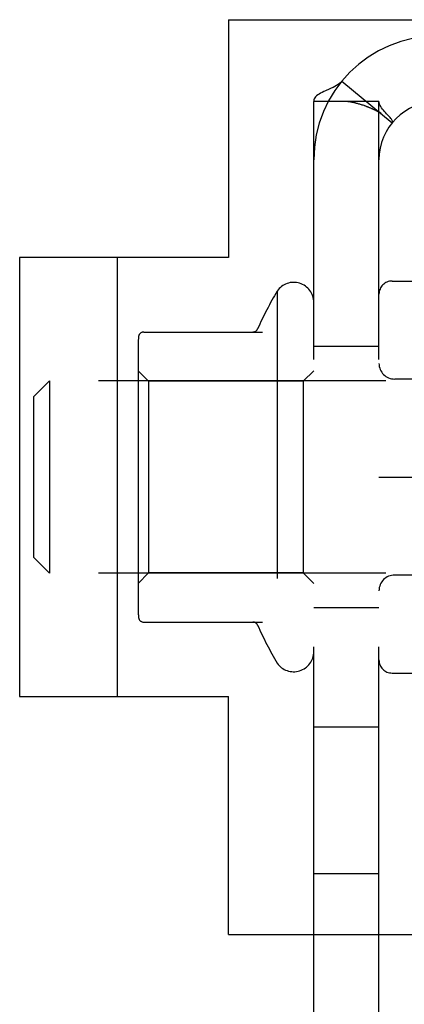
# Model space of a CAD drawing. Header units: inches. Extents: x 0 to 100, y 0 to 65.
# Tile 115 of 121: x 80.499 to 81.235, y 45.539 to 47.423. Entities that reach past the tile are written whole.
import ezdxf

# ---------------------------------------------------------------- set-up
doc = ezdxf.new("R2010")
doc.units = ezdxf.units.IN
doc.header["$LTSCALE"] = 5.5
doc.header["$MEASUREMENT"] = 0
doc.linetypes.add('HIDDEN', pattern=[0.2, 0.1, -0.1])
doc.layers.get('0').update_dxf_attribs({"linetype": 'CONTINUOUS'})
doc.layers.add('DEFAULT_2', color=8, linetype='HIDDEN')

msp = doc.modelspace()

# ---------------------------------------------------------------- linework, layer by layer
at = {"color": 7, "linetype": 'Continuous'}
for p, q in [((80.8985, 47.4228), (80.8985, 46.9678)), ((80.8985, 47.4228), (82.4985, 47.4228)), ((80.8985, 46.9678), (80.4985, 46.9678)), ((80.6855, 46.9678), (80.6855, 46.1278)), ((80.4985, 46.1278), (80.8985, 46.1278)), ((80.8985, 45.6728), (80.8985, 46.1278)), ((80.8985, 45.6728), (82.4985, 45.6728)), ((81.1865, 45.4269), (81.1865, 45.6728))]:
    msp.add_line(p, q, dxfattribs=at)
at = {"color": 3, "linetype": 'Continuous'}
for p, q in [((80.4985, 46.9678), (80.4985, 46.1278)), ((81.0615, 27.1728), (81.0615, 45.6728))]:
    msp.add_line(p, q, dxfattribs=at)
at = {"layer": 'DEFAULT_2', "color": 8, "linetype": 'HIDDEN'}
for p, q in [((81.1155, 47.3051), (81.212, 47.2257)), ((81.0615, 45.6728), (81.0615, 47.2666)), ((81.1865, 47.2666), (81.0615, 47.2666)), ((81.1416, 47.2637), (81.143, 47.2634)), ((81.143, 47.2634), (81.1445, 47.263)), ((81.1445, 47.263), (81.146, 47.2626)), ((81.1865, 45.6728), (81.1865, 47.2666)), ((81.146, 47.2626), (81.1475, 47.2621)), ((81.1475, 47.2621), (81.1491, 47.2617)), ((81.1491, 47.2617), (81.1506, 47.2612)), ((81.1506, 47.2612), (81.1522, 47.2607)), ((81.1522, 47.2607), (81.1539, 47.2601)), ((81.1539, 47.2601), (81.1555, 47.2596)), ((81.1871, 47.2462), (81.1864, 47.2468)), ((81.2115, 46.9228), (82.2865, 46.9228)), ((80.9915, 46.9036), (80.9915, 46.192)), ((80.7361, 46.8253), (80.9637, 46.8253)), ((80.7255, 46.8034), (80.7255, 46.2922)), ((81.1865, 46.7978), (81.0615, 46.7978)), ((80.7455, 46.7313), (80.7255, 46.7513)), ((81.0415, 46.7313), (81.0615, 46.7513)), ((80.5255, 46.7018), (80.5555, 46.7318)), ((80.5555, 46.7318), (80.5555, 46.3638)), ((82.2995, 46.7318), (80.5555, 46.7318)), ((80.7455, 46.7313), (80.7455, 46.3643)), ((81.0415, 46.7313), (80.7455, 46.7313)), ((81.0415, 46.7313), (81.0415, 46.3643)), ((81.561, 46.7353), (81.2165, 46.7353)), ((80.5255, 46.3938), (80.5255, 46.7018)), ((81.1873, 46.5478), (81.2045, 46.5478)), ((81.2115, 46.5478), (82.2865, 46.5478)), ((80.5255, 46.3938), (80.5555, 46.3638)), ((82.2995, 46.3638), (80.5555, 46.3638)), ((80.7455, 46.3643), (80.7255, 46.3443)), ((81.0415, 46.3643), (80.7455, 46.3643)), ((81.0415, 46.3643), (81.0615, 46.3443)), ((81.561, 46.3603), (81.2165, 46.3603)), ((81.1865, 46.2978), (81.0615, 46.2978)), ((80.7361, 46.2703), (80.9637, 46.2703)), ((81.2115, 46.1728), (82.2865, 46.1728)), ((81.1865, 46.0696), (81.0615, 46.0696)), ((81.1865, 45.7886), (81.0615, 45.7886))]:
    msp.add_line(p, q, dxfattribs=at)
for points in [[(81.1155, 47.3051), (81.1135, 47.3029), (81.1111, 47.3008), (81.1084, 47.2988), (81.1054, 47.2968), (81.1021, 47.295), (81.0986, 47.2932), (81.0949, 47.2915), (81.0913, 47.2899), (81.0841, 47.2868)], [(81.0841, 47.2868), (81.0808, 47.2853), (81.0775, 47.2837), (81.0746, 47.2822), (81.0718, 47.2806), (81.0691, 47.2788), (81.0667, 47.2769), (81.0649, 47.275), (81.0635, 47.2732), (81.0625, 47.2714), (81.0619, 47.2696), (81.0616, 47.268), (81.0615, 47.2666)], [(81.1302, 47.2666), (81.1296, 47.2666), (81.1291, 47.2666), (81.1285, 47.2666), (81.1281, 47.2666), (81.1276, 47.2666), (81.1273, 47.2666), (81.127, 47.2666), (81.1268, 47.2666), (81.1268, 47.2667)], [(81.1268, 47.2667), (81.1268, 47.2667), (81.1268, 47.2666), (81.127, 47.2666), (81.1272, 47.2666), (81.1276, 47.2666), (81.128, 47.2665), (81.1284, 47.2665), (81.1289, 47.2664), (81.1294, 47.2663), (81.13, 47.2662), (81.1305, 47.2661), (81.1311, 47.266), (81.1317, 47.2659), (81.1323, 47.2658), (81.1329, 47.2657), (81.1336, 47.2656), (81.1342, 47.2655), (81.1348, 47.2653), (81.1355, 47.2652), (81.1361, 47.2651), (81.1368, 47.2649), (81.1374, 47.2648), (81.1381, 47.2646), (81.1388, 47.2644), (81.1395, 47.2643), (81.1402, 47.2641), (81.1409, 47.2639), (81.1416, 47.2637)], [(81.1887, 47.2589), (81.1877, 47.261), (81.187, 47.2631), (81.1867, 47.2649), (81.1865, 47.2666)], [(81.1555, 47.2596), (81.1572, 47.259), (81.1581, 47.2587), (81.159, 47.2584), (81.1599, 47.2581), (81.1608, 47.2577), (81.1617, 47.2574), (81.1627, 47.257), (81.1636, 47.2566), (81.1646, 47.2563), (81.1656, 47.2559), (81.1665, 47.2555), (81.1675, 47.2551), (81.1685, 47.2547), (81.1694, 47.2543), (81.1704, 47.2539), (81.1713, 47.2535), (81.1722, 47.2531), (81.1731, 47.2527), (81.174, 47.2523), (81.1748, 47.2519), (81.1756, 47.2516), (81.1764, 47.2512), (81.1772, 47.2508), (81.178, 47.2504), (81.1788, 47.2501), (81.1795, 47.2497), (81.1803, 47.2493), (81.181, 47.2489), (81.1817, 47.2486), (81.1824, 47.2482), (81.1831, 47.2478), (81.1838, 47.2475), (81.1845, 47.2471), (81.1852, 47.2468), (81.1858, 47.2464), (81.1864, 47.2461), (81.187, 47.2457), (81.1876, 47.2454), (81.1882, 47.245), (81.1887, 47.2447), (81.1892, 47.2444), (81.1897, 47.2441), (81.1901, 47.2439), (81.1903, 47.2437), (81.1904, 47.2436)], [(81.1904, 47.2436), (81.1905, 47.2436), (81.1906, 47.2435), (81.1905, 47.2436), (81.1904, 47.2437), (81.1902, 47.2438), (81.1899, 47.244), (81.1896, 47.2442), (81.1893, 47.2445), (81.1889, 47.2448), (81.1885, 47.2451), (81.188, 47.2455), (81.1876, 47.2458), (81.1871, 47.2462)], [(81.1933, 47.2519), (81.1915, 47.2542), (81.19, 47.2566), (81.1887, 47.2589)], [(81.201, 47.2429), (81.1991, 47.2451), (81.1971, 47.2472), (81.1952, 47.2495), (81.1933, 47.2519)], [(81.212, 47.2257), (81.2124, 47.2264), (81.2126, 47.2271), (81.2125, 47.2279), (81.2123, 47.2289), (81.2118, 47.2299), (81.2112, 47.2311), (81.2102, 47.2325), (81.2091, 47.234), (81.2077, 47.2356), (81.2062, 47.2373), (81.2046, 47.239), (81.201, 47.2429)], [(81.1865, 46.5478), (81.1867, 46.5478), (81.1873, 46.5478)], [(81.1865, 46.5478), (81.1867, 46.5478), (81.1873, 46.5478)], [(81.2045, 46.5478), (81.2079, 46.5478), (81.2115, 46.5478)], [(81.2045, 46.5478), (81.2079, 46.5478), (81.2115, 46.5478)]]:
    msp.add_lwpolyline(points, dxfattribs=at)
for centre, radius, start, end in [((81.2985, 47.1546), 0.237, 90, 180), ((81.2985, 47.1546), 0.112, 90, 180), ((81.0232, 46.8819), 0.0384, 0, 145.5503), ((81.2115, 46.8978), 0.025, 90, 180), ((81.5917, 46.5478), 0.6977, 149.3369, 156.0321), ((80.945, 46.8353), 0.01, 270, 336.0321), ((80.8667, 46.8034), 0.1412, 174.7919, 180), ((80.7361, 46.8153), 0.01, 90, 174.8062), ((81.2165, 46.7653), 0.03, 180, 270), ((81.2165, 46.3303), 0.03, 90, 180), ((80.8667, 46.2922), 0.1412, 180, 185.2081), ((80.7361, 46.2803), 0.01, 185.1938, 270), ((80.945, 46.2603), 0.01, 23.9679, 90), ((81.5917, 46.5478), 0.6977, 203.9679, 210.6631), ((81.0232, 46.2137), 0.0384, 214.4497, 360), ((81.2115, 46.1978), 0.025, 180, 270)]:
    msp.add_arc(centre, radius, start, end, dxfattribs=at)

doc.saveas('drawing.dxf')
